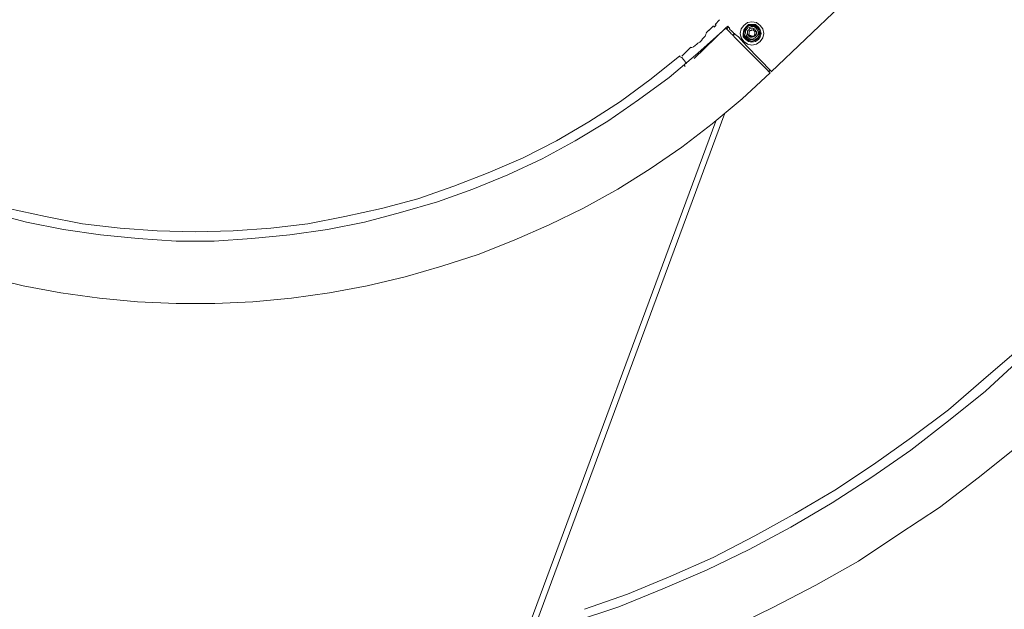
# Model space of a CAD drawing. Header units: millimetres. Extents: x 32.1 to 48.5, y -27.6 to 7.4.
# Tile 32 of 43: x 37.8 to 41.2, y -2.8 to -0.7. Entities that reach past the tile are written whole.
import ezdxf

# ---------------------------------------------------------------- set-up
doc = ezdxf.new("R2010")
doc.units = ezdxf.units.MM
doc.header["$MEASUREMENT"] = 0
doc.layers.add('Livello 1', color=7, linetype='Continuous', lineweight=0)

# ---------------------------------------------------------------- blocks, each defined once
blk = doc.blocks.new('Block_0')
at = {"layer": 'Livello 1', "color": 250, "lineweight": 5, "true_color": 0x1d1d1b}
for points, knots in [([(42.7322, 2.2116), (42.7322, 2.2116), (42.7703, 2.0453), (42.7703, 2.0453), (42.7703, 2.0453), (42.8018, 1.8791), (42.8018, 1.8791), (42.8018, 1.8791), (42.8273, 1.7094), (42.8273, 1.7094), (42.8273, 1.7094), (42.846, 1.5403), (42.846, 1.5403), (42.846, 1.5403), (42.8588, 1.3709), (42.8588, 1.3709), (42.8588, 1.3709), (42.8652, 1.2014), (42.8652, 1.2014), (42.8652, 1.2014), (42.862, 1.0318), (42.862, 1.0318), (42.862, 1.0318), (42.8556, 0.8626), (42.8556, 0.8626), (42.8556, 0.8626), (42.8428, 0.6932), (42.8428, 0.6932), (42.8428, 0.6932), (42.8209, 0.5235), (42.8209, 0.5235), (42.8209, 0.5235), (42.7956, 0.3544), (42.7956, 0.3544), (42.7956, 0.3544), (42.7607, 0.1881), (42.7607, 0.1881), (42.7607, 0.1881), (42.7194, 0.0249), (42.7194, 0.0249), (42.7194, 0.0249), (42.6755, -0.1414), (42.6755, -0.1414), (42.6755, -0.1414), (42.6217, -0.3015), (42.6217, -0.3015), (42.6217, -0.3015), (42.5615, -0.4616), (42.5615, -0.4616), (42.5615, -0.4616), (42.4983, -0.6185), (42.4983, -0.6185), (42.4983, -0.6185), (42.4256, -0.7754), (42.4256, -0.7754), (42.4256, -0.7754), (42.35, -0.9259), (42.35, -0.9259), (42.35, -0.9259), (42.2677, -1.0732), (42.2677, -1.0732), (42.2677, -1.0732), (42.1792, -1.2205), (42.1792, -1.2205), (42.1792, -1.2205), (42.0841, -1.3619), (42.0841, -1.3619), (42.0841, -1.3619), (41.9832, -1.4999), (41.9832, -1.4999), (41.9832, -1.4999), (41.879, -1.635), (41.879, -1.635), (41.879, -1.635), (41.7711, -1.7663), (41.7711, -1.7663), (41.7711, -1.7663), (41.6542, -1.892), (41.6542, -1.892), (41.6542, -1.892), (41.5341, -2.0143), (41.5341, -2.0143), (41.5341, -2.0143), (41.4107, -2.1304), (41.4107, -2.1304), (41.4107, -2.1304), (41.2815, -2.2434), (41.2815, -2.2434), (41.2815, -2.2434), (41.1486, -2.3499), (41.1486, -2.3499), (41.1486, -2.3499), (41.0125, -2.4535), (41.0125, -2.4535), (41.0125, -2.4535), (40.8705, -2.5476), (40.8705, -2.5476), (40.8705, -2.5476), (40.728, -2.6419), (40.728, -2.6419), (40.728, -2.6419), (40.5794, -2.7266), (40.5794, -2.7266), (40.5794, -2.7266), (40.4278, -2.8049), (40.4278, -2.8049), (40.4278, -2.8049), (40.2728, -2.8803), (40.2728, -2.8803), (40.2728, -2.8803), (40.118, -2.9493), (40.118, -2.9493), (40.118, -2.9493), (39.9568, -3.0121), (39.9568, -3.0121), (39.9568, -3.0121), (39.7957, -3.0683), (39.7957, -3.0683), (39.7957, -3.0683), (39.631, -3.1187), (39.631, -3.1187)], [0, 0, 0, 0, 1, 1, 1, 2, 2, 2, 3, 3, 3, 4, 4, 4, 5, 5, 5, 6, 6, 6, 7, 7, 7, 8, 8, 8, 9, 9, 9, 10, 10, 10, 11, 11, 11, 12, 12, 12, 13, 13, 13, 14, 14, 14, 15, 15, 15, 16, 16, 16, 17, 17, 17, 18, 18, 18, 19, 19, 19, 20, 20, 20, 21, 21, 21, 22, 22, 22, 23, 23, 23, 24, 24, 24, 25, 25, 25, 26, 26, 26, 27, 27, 27, 28, 28, 28, 29, 29, 29, 30, 30, 30, 31, 31, 31, 32, 32, 32, 33, 33, 33, 34, 34, 34, 35, 35, 35, 36, 36, 36, 37, 37, 37, 38, 38, 38, 39, 39, 39, 40, 40, 40, 40]), ([(39.5836, -2.9021), (39.5836, -2.9021), (39.7293, -2.8552), (39.7293, -2.8552), (39.7293, -2.8552), (39.8873, -2.802), (39.8873, -2.802), (39.8873, -2.802), (40.0421, -2.7391), (40.0421, -2.7391), (40.0421, -2.7391), (40.1971, -2.673), (40.1971, -2.673), (40.1971, -2.673), (40.3455, -2.6011), (40.3455, -2.6011), (40.3455, -2.6011), (40.4909, -2.5225), (40.4909, -2.5225), (40.4909, -2.5225), (40.6364, -2.4378), (40.6364, -2.4378), (40.6364, -2.4378), (40.7754, -2.347), (40.7754, -2.347), (40.7754, -2.347), (40.9115, -2.2527), (40.9115, -2.2527), (40.9115, -2.2527), (41.0445, -2.1493), (41.0445, -2.1493), (41.0445, -2.1493), (41.1736, -2.0457), (41.1736, -2.0457), (41.1736, -2.0457), (41.297, -1.9328), (41.297, -1.9328), (41.297, -1.9328), (41.4171, -1.8198), (41.4171, -1.8198), (41.4171, -1.8198), (41.5341, -1.6976), (41.5341, -1.6976), (41.5341, -1.6976), (41.6419, -1.575), (41.6419, -1.575), (41.6419, -1.575), (41.7493, -1.4464), (41.7493, -1.4464), (41.7493, -1.4464), (41.8471, -1.3116), (41.8471, -1.3116), (41.8471, -1.3116), (41.9419, -1.1765), (41.9419, -1.1765), (41.9419, -1.1765), (42.0306, -1.0356), (42.0306, -1.0356), (42.0306, -1.0356), (42.1161, -0.8912), (42.1161, -0.8912), (42.1161, -0.8912), (42.1917, -0.7468), (42.1917, -0.7468), (42.1917, -0.7468), (42.2645, -0.5963), (42.2645, -0.5963), (42.2645, -0.5963), (42.3308, -0.4426), (42.3308, -0.4426), (42.3308, -0.4426), (42.391, -0.2889), (42.391, -0.2889), (42.391, -0.2889), (42.4445, -0.132), (42.4445, -0.132), (42.4445, -0.132), (42.492, 0.028), (42.492, 0.028), (42.492, 0.028), (42.5332, 0.1881), (42.5332, 0.1881), (42.5332, 0.1881), (42.5679, 0.3512), (42.5679, 0.3512), (42.5679, 0.3512), (42.5966, 0.5145), (42.5966, 0.5145), (42.5966, 0.5145), (42.6153, 0.6772), (42.6153, 0.6772), (42.6153, 0.6772), (42.6313, 0.8437), (42.6313, 0.8437), (42.6313, 0.8437), (42.6406, 1.0067), (42.6406, 1.0067), (42.6406, 1.0067), (42.6406, 1.1732), (42.6406, 1.1732), (42.6406, 1.1732), (42.6374, 1.3394), (42.6374, 1.3394), (42.6374, 1.3394), (42.6249, 1.5057), (42.6249, 1.5057), (42.6249, 1.5057), (42.6089, 1.6687), (42.6089, 1.6687), (42.6089, 1.6687), (42.5839, 1.832), (42.5839, 1.832), (42.5839, 1.832), (42.5522, 1.995), (42.5522, 1.995), (42.5522, 1.995), (42.5205, 2.1458), (42.5205, 2.1458)], [0, 0, 0, 0, 1, 1, 1, 2, 2, 2, 3, 3, 3, 4, 4, 4, 5, 5, 5, 6, 6, 6, 7, 7, 7, 8, 8, 8, 9, 9, 9, 10, 10, 10, 11, 11, 11, 12, 12, 12, 13, 13, 13, 14, 14, 14, 15, 15, 15, 16, 16, 16, 17, 17, 17, 18, 18, 18, 19, 19, 19, 20, 20, 20, 21, 21, 21, 22, 22, 22, 23, 23, 23, 24, 24, 24, 25, 25, 25, 26, 26, 26, 27, 27, 27, 28, 28, 28, 29, 29, 29, 30, 30, 30, 31, 31, 31, 32, 32, 32, 33, 33, 33, 34, 34, 34, 35, 35, 35, 36, 36, 36, 37, 37, 37, 38, 38, 38, 39, 39, 39, 39]), ([(42.533, 1.9454), (42.533, 1.9454), (42.5612, 1.7853), (42.5612, 1.7853), (42.5612, 1.7853), (42.5836, 1.6255), (42.5836, 1.6255), (42.5836, 1.6255), (42.599, 1.4622), (42.599, 1.4622), (42.599, 1.4622), (42.6054, 1.3021), (42.6054, 1.3021), (42.6054, 1.3021), (42.6086, 1.1391), (42.6086, 1.1391), (42.6086, 1.1391), (42.6054, 0.979), (42.6054, 0.979), (42.6054, 0.979), (42.5961, 0.8157), (42.5961, 0.8157), (42.5961, 0.8157), (42.5804, 0.6559), (42.5804, 0.6559), (42.5804, 0.6559), (42.558, 0.4958), (42.558, 0.4958), (42.558, 0.4958), (42.5298, 0.336), (42.5298, 0.336), (42.5298, 0.336), (42.4949, 0.1759), (42.4949, 0.1759), (42.4949, 0.1759), (42.4539, 0.0193), (42.4539, 0.0193), (42.4539, 0.0193), (42.4064, -0.135), (42.4064, -0.135), (42.4064, -0.135), (42.3558, -0.2887), (42.3558, -0.2887), (42.3558, -0.2887), (42.2959, -0.4392), (42.2959, -0.4392), (42.2959, -0.4392), (42.2328, -0.5865), (42.2328, -0.5865), (42.2328, -0.5865), (42.1598, -0.7338), (42.1598, -0.7338), (42.1598, -0.7338), (42.0839, -0.8784), (42.0839, -0.8784), (42.0839, -0.8784), (42.0047, -1.0162), (42.0047, -1.0162), (42.0047, -1.0162), (41.9166, -1.1544), (41.9166, -1.1544), (41.9166, -1.1544), (41.8249, -1.286), (41.8249, -1.286), (41.8249, -1.286), (41.7266, -1.4179), (41.7266, -1.4179), (41.7266, -1.4179), (41.6257, -1.5433), (41.6257, -1.5433), (41.6257, -1.5433), (41.5183, -1.6659), (41.5183, -1.6659), (41.5183, -1.6659), (41.4046, -1.7847), (41.4046, -1.7847), (41.4046, -1.7847), (41.2909, -1.8979), (41.2909, -1.8979), (41.2909, -1.8979), (41.1675, -2.0044), (41.1675, -2.0044), (41.1675, -2.0044), (41.0442, -2.1112), (41.0442, -2.1112), (41.0442, -2.1112), (40.9145, -2.2085), (40.9145, -2.2085), (40.9145, -2.2085), (40.7815, -2.3025), (40.7815, -2.3025), (40.7815, -2.3025), (40.6457, -2.3936), (40.6457, -2.3936), (40.6457, -2.3936), (40.5066, -2.4751), (40.5066, -2.4751), (40.5066, -2.4751), (40.3644, -2.5537), (40.3644, -2.5537), (40.3644, -2.5537), (40.2189, -2.6288), (40.2189, -2.6288), (40.2189, -2.6288), (40.0703, -2.6946), (40.0703, -2.6946), (40.0703, -2.6946), (39.9187, -2.7575), (39.9187, -2.7575), (39.9187, -2.7575), (39.7669, -2.8108), (39.7669, -2.8108)], [0, 0, 0, 0, 1, 1, 1, 2, 2, 2, 3, 3, 3, 4, 4, 4, 5, 5, 5, 6, 6, 6, 7, 7, 7, 8, 8, 8, 9, 9, 9, 10, 10, 10, 11, 11, 11, 12, 12, 12, 13, 13, 13, 14, 14, 14, 15, 15, 15, 16, 16, 16, 17, 17, 17, 18, 18, 18, 19, 19, 19, 20, 20, 20, 21, 21, 21, 22, 22, 22, 23, 23, 23, 24, 24, 24, 25, 25, 25, 26, 26, 26, 27, 27, 27, 28, 28, 28, 29, 29, 29, 30, 30, 30, 31, 31, 31, 32, 32, 32, 33, 33, 33, 34, 34, 34, 35, 35, 35, 36, 36, 36, 37, 37, 37, 37]), ([(40.2283, -0.7623), (40.2283, -0.7623), (40.2283, -0.7623), (40.2283, -0.7623), (40.2283, -0.7623), (40.2283, -0.7591), (40.2283, -0.7591), (40.2283, -0.7591), (40.2253, -0.7591), (40.2253, -0.7591)], [0, 0, 0, 0, 1, 1, 1, 2, 2, 2, 3, 3, 3, 3]), ([(40.3266, -0.7623), (40.3266, -0.7623), (40.3393, -0.7527), (40.3393, -0.7527), (40.3393, -0.7527), (40.3548, -0.7498), (40.3548, -0.7498), (40.3548, -0.7498), (40.3708, -0.7527), (40.3708, -0.7527), (40.3708, -0.7527), (40.3836, -0.7623), (40.3836, -0.7623), (40.3836, -0.7623), (40.3929, -0.7746), (40.3929, -0.7746), (40.3929, -0.7746), (40.3961, -0.7905), (40.3961, -0.7905), (40.3961, -0.7905), (40.3929, -0.806), (40.3929, -0.806), (40.3929, -0.806), (40.3836, -0.8185), (40.3836, -0.8185), (40.3836, -0.8185), (40.3708, -0.8281), (40.3708, -0.8281), (40.3708, -0.8281), (40.3548, -0.8313), (40.3548, -0.8313), (40.3548, -0.8313), (40.3393, -0.8281), (40.3393, -0.8281), (40.3393, -0.8281), (40.3266, -0.8185), (40.3266, -0.8185), (40.3266, -0.8185), (40.317, -0.806), (40.317, -0.806), (40.317, -0.806), (40.3138, -0.7905), (40.3138, -0.7905), (40.3138, -0.7905), (40.317, -0.7746), (40.317, -0.7746), (40.317, -0.7746), (40.3266, -0.7623), (40.3266, -0.7623)], [0, 0, 0, 0, 1, 1, 1, 2, 2, 2, 3, 3, 3, 4, 4, 4, 5, 5, 5, 6, 6, 6, 7, 7, 7, 8, 8, 8, 9, 9, 9, 10, 10, 10, 11, 11, 11, 12, 12, 12, 13, 13, 13, 14, 14, 14, 15, 15, 15, 16, 16, 16, 16]), ([(40.333, -0.7684), (40.333, -0.7684), (40.3423, -0.7591), (40.3423, -0.7591), (40.3423, -0.7591), (40.3548, -0.7591), (40.3548, -0.7591), (40.3548, -0.7591), (40.3676, -0.7591), (40.3676, -0.7591), (40.3676, -0.7591), (40.3772, -0.7684), (40.3772, -0.7684), (40.3772, -0.7684), (40.3836, -0.7777), (40.3836, -0.7777), (40.3836, -0.7777), (40.3865, -0.7905), (40.3865, -0.7905), (40.3865, -0.7905), (40.3836, -0.8028), (40.3836, -0.8028), (40.3836, -0.8028), (40.3772, -0.8124), (40.3772, -0.8124), (40.3772, -0.8124), (40.3676, -0.8185), (40.3676, -0.8185), (40.3676, -0.8185), (40.3548, -0.8217), (40.3548, -0.8217), (40.3548, -0.8217), (40.3423, -0.8185), (40.3423, -0.8185), (40.3423, -0.8185), (40.333, -0.8124), (40.333, -0.8124), (40.333, -0.8124), (40.3234, -0.8028), (40.3234, -0.8028), (40.3234, -0.8028), (40.3234, -0.7905), (40.3234, -0.7905), (40.3234, -0.7905), (40.3266, -0.7777), (40.3266, -0.7777), (40.3266, -0.7777), (40.333, -0.7684), (40.333, -0.7684)], [0, 0, 0, 0, 1, 1, 1, 2, 2, 2, 3, 3, 3, 4, 4, 4, 5, 5, 5, 6, 6, 6, 7, 7, 7, 8, 8, 8, 9, 9, 9, 10, 10, 10, 11, 11, 11, 12, 12, 12, 13, 13, 13, 14, 14, 14, 15, 15, 15, 16, 16, 16, 16]), ([(36.5397, -0.7727), (36.5397, -0.7727), (36.6375, -0.8603), (36.6375, -0.8603), (36.6375, -0.8603), (36.739, -0.9453), (36.739, -0.9453), (36.739, -0.9453), (36.8463, -1.0236), (36.8463, -1.0236), (36.8463, -1.0236), (36.9569, -1.099), (36.9569, -1.099), (36.9569, -1.099), (37.0706, -1.1677), (37.0706, -1.1677), (37.0706, -1.1677), (37.1876, -1.2306), (37.1876, -1.2306), (37.1876, -1.2306), (37.3045, -1.2871), (37.3045, -1.2871), (37.3045, -1.2871), (37.4278, -1.3374), (37.4278, -1.3374), (37.4278, -1.3374), (37.5544, -1.3811), (37.5544, -1.3811), (37.5544, -1.3811), (37.6809, -1.4187), (37.6809, -1.4187), (37.6809, -1.4187), (37.8101, -1.4533), (37.8101, -1.4533), (37.8101, -1.4533), (37.9398, -1.4783), (37.9398, -1.4783), (37.9398, -1.4783), (38.0695, -1.497), (38.0695, -1.497), (38.0695, -1.497), (38.2022, -1.5098), (38.2022, -1.5098), (38.2022, -1.5098), (38.3351, -1.5191), (38.3351, -1.5191), (38.3351, -1.5191), (38.4678, -1.5191), (38.4678, -1.5191), (38.4678, -1.5191), (38.6004, -1.5098), (38.6004, -1.5098), (38.6004, -1.5098), (38.7333, -1.497), (38.7333, -1.497), (38.7333, -1.497), (38.8663, -1.4783), (38.8663, -1.4783), (38.8663, -1.4783), (38.9955, -1.4533), (38.9955, -1.4533), (38.9955, -1.4533), (39.122, -1.4187), (39.122, -1.4187), (39.122, -1.4187), (39.2517, -1.3811), (39.2517, -1.3811), (39.2517, -1.3811), (39.3751, -1.3374), (39.3751, -1.3374), (39.3751, -1.3374), (39.4981, -1.2871), (39.4981, -1.2871), (39.4981, -1.2871), (39.6183, -1.2306), (39.6183, -1.2306), (39.6183, -1.2306), (39.7352, -1.1677), (39.7352, -1.1677), (39.7352, -1.1677), (39.8492, -1.099), (39.8492, -1.099), (39.8492, -1.099), (39.9566, -1.0236), (39.9566, -1.0236), (39.9566, -1.0236), (40.0642, -0.9453), (40.0642, -0.9453), (40.0642, -0.9453), (40.1654, -0.8603), (40.1654, -0.8603), (40.1654, -0.8603), (40.2632, -0.7727), (40.2632, -0.7727)], [0, 0, 0, 0, 1, 1, 1, 2, 2, 2, 3, 3, 3, 4, 4, 4, 5, 5, 5, 6, 6, 6, 7, 7, 7, 8, 8, 8, 9, 9, 9, 10, 10, 10, 11, 11, 11, 12, 12, 12, 13, 13, 13, 14, 14, 14, 15, 15, 15, 16, 16, 16, 17, 17, 17, 18, 18, 18, 19, 19, 19, 20, 20, 20, 21, 21, 21, 22, 22, 22, 23, 23, 23, 24, 24, 24, 25, 25, 25, 26, 26, 26, 27, 27, 27, 28, 28, 28, 29, 29, 29, 30, 30, 30, 31, 31, 31, 31]), ([(40.1936, -0.7905), (40.1936, -0.7905), (40.1936, -0.7905), (40.1936, -0.7905), (40.1936, -0.7905), (40.1904, -0.7999), (40.1904, -0.7999), (40.1904, -0.7999), (40.1811, -0.8092), (40.1811, -0.8092), (40.1811, -0.8092), (40.1779, -0.8156), (40.1779, -0.8156), (40.1779, -0.8156), (40.1715, -0.8217), (40.1715, -0.8217), (40.1715, -0.8217), (40.1651, -0.8249), (40.1651, -0.8249), (40.1651, -0.8249), (40.1619, -0.8281), (40.1619, -0.8281), (40.1619, -0.8281), (40.1494, -0.8377), (40.1494, -0.8377), (40.1494, -0.8377), (40.1433, -0.8406), (40.1433, -0.8406), (40.1433, -0.8406), (40.1401, -0.8406), (40.1401, -0.8406), (40.1401, -0.8406), (40.1433, -0.8406), (40.1433, -0.8406)], [0, 0, 0, 0, 1, 1, 1, 2, 2, 2, 3, 3, 3, 4, 4, 4, 5, 5, 5, 6, 6, 6, 7, 7, 7, 8, 8, 8, 9, 9, 9, 10, 10, 10, 11, 11, 11, 11]), ([(40.2221, -0.7684), (40.2221, -0.7684), (40.2221, -0.7652), (40.2221, -0.7652), (40.2221, -0.7652), (40.2189, -0.7652), (40.2189, -0.7652)], [0, 0, 0, 0, 1, 1, 1, 2, 2, 2, 2]), ([(40.2885, -0.7977), (40.2885, -0.7977), (40.2853, -0.7945), (40.2853, -0.7945), (40.2853, -0.7945), (40.2823, -0.7916), (40.2823, -0.7916), (40.2823, -0.7916), (40.2791, -0.7884), (40.2791, -0.7884), (40.2791, -0.7884), (40.2759, -0.7852), (40.2759, -0.7852), (40.2759, -0.7852), (40.2728, -0.782), (40.2728, -0.782), (40.2728, -0.782), (40.2696, -0.7788), (40.2696, -0.7788), (40.2696, -0.7788), (40.2664, -0.7759), (40.2664, -0.7759), (40.2664, -0.7759), (40.2632, -0.7727), (40.2632, -0.7727)], [0, 0, 0, 0, 1, 1, 1, 2, 2, 2, 3, 3, 3, 4, 4, 4, 5, 5, 5, 6, 6, 6, 7, 7, 7, 8, 8, 8, 8]), ([(40.2917, -0.7905), (40.2917, -0.7905), (40.2885, -0.7873), (40.2885, -0.7873), (40.2885, -0.7873), (40.2853, -0.7841), (40.2853, -0.7841), (40.2853, -0.7841), (40.2821, -0.7809), (40.2821, -0.7809), (40.2821, -0.7809), (40.2789, -0.7777), (40.2789, -0.7777), (40.2789, -0.7777), (40.2757, -0.7746), (40.2757, -0.7746), (40.2757, -0.7746), (40.2757, -0.7716), (40.2757, -0.7716), (40.2757, -0.7716), (40.2728, -0.7684), (40.2728, -0.7684), (40.2728, -0.7684), (40.2696, -0.7652), (40.2696, -0.7652)], [0, 0, 0, 0, 1, 1, 1, 2, 2, 2, 3, 3, 3, 4, 4, 4, 5, 5, 5, 6, 6, 6, 7, 7, 7, 8, 8, 8, 8]), ([(40.2949, -0.7937), (40.2949, -0.7937), (40.2949, -0.7937), (40.2949, -0.7937), (40.2949, -0.7937), (40.2949, -0.7905), (40.2949, -0.7905), (40.2949, -0.7905), (40.2917, -0.7905), (40.2917, -0.7905)], [0, 0, 0, 0, 1, 1, 1, 2, 2, 2, 3, 3, 3, 3]), ([(40.3359, -0.7698), (40.3359, -0.7698), (40.3295, -0.7759), (40.3295, -0.7759), (40.3295, -0.7759), (40.3263, -0.7884), (40.3263, -0.7884), (40.3263, -0.7884), (40.3295, -0.7977), (40.3295, -0.7977), (40.3295, -0.7977), (40.3359, -0.8073), (40.3359, -0.8073), (40.3359, -0.8073), (40.3455, -0.8137), (40.3455, -0.8137), (40.3455, -0.8137), (40.3551, -0.8137), (40.3551, -0.8137), (40.3551, -0.8137), (40.3644, -0.8137), (40.3644, -0.8137), (40.3644, -0.8137), (40.3737, -0.8073), (40.3737, -0.8073), (40.3737, -0.8073), (40.3801, -0.7977), (40.3801, -0.7977), (40.3801, -0.7977), (40.3801, -0.7884), (40.3801, -0.7884), (40.3801, -0.7884), (40.3801, -0.7788), (40.3801, -0.7788), (40.3801, -0.7788), (40.3737, -0.7698), (40.3737, -0.7698), (40.3737, -0.7698), (40.3644, -0.7634), (40.3644, -0.7634), (40.3644, -0.7634), (40.3551, -0.7602), (40.3551, -0.7602), (40.3551, -0.7602), (40.3455, -0.7634), (40.3455, -0.7634), (40.3455, -0.7634), (40.3359, -0.7698), (40.3359, -0.7698)], [0, 0, 0, 0, 1, 1, 1, 2, 2, 2, 3, 3, 3, 4, 4, 4, 5, 5, 5, 6, 6, 6, 7, 7, 7, 8, 8, 8, 9, 9, 9, 10, 10, 10, 11, 11, 11, 12, 12, 12, 13, 13, 13, 14, 14, 14, 15, 15, 15, 16, 16, 16, 16]), ([(40.3362, -0.7684), (40.3362, -0.7684), (40.3298, -0.7777), (40.3298, -0.7777), (40.3298, -0.7777), (40.3266, -0.7905), (40.3266, -0.7905), (40.3266, -0.7905), (40.3266, -0.7999), (40.3266, -0.7999), (40.3266, -0.7999), (40.333, -0.8092), (40.333, -0.8092), (40.333, -0.8092), (40.3423, -0.8156), (40.3423, -0.8156), (40.3423, -0.8156), (40.3548, -0.8185), (40.3548, -0.8185), (40.3548, -0.8185), (40.3644, -0.8156), (40.3644, -0.8156), (40.3644, -0.8156), (40.374, -0.8092), (40.374, -0.8092), (40.374, -0.8092), (40.3804, -0.7999), (40.3804, -0.7999), (40.3804, -0.7999), (40.3836, -0.7905), (40.3836, -0.7905), (40.3836, -0.7905), (40.3804, -0.7809), (40.3804, -0.7809), (40.3804, -0.7809), (40.374, -0.7716), (40.374, -0.7716), (40.374, -0.7716), (40.3676, -0.7652), (40.3676, -0.7652), (40.3676, -0.7652), (40.3548, -0.7623), (40.3548, -0.7623), (40.3548, -0.7623), (40.3455, -0.7623), (40.3455, -0.7623), (40.3455, -0.7623), (40.3362, -0.7684), (40.3362, -0.7684)], [0, 0, 0, 0, 1, 1, 1, 2, 2, 2, 3, 3, 3, 4, 4, 4, 5, 5, 5, 6, 6, 6, 7, 7, 7, 8, 8, 8, 9, 9, 9, 10, 10, 10, 11, 11, 11, 12, 12, 12, 13, 13, 13, 14, 14, 14, 15, 15, 15, 16, 16, 16, 16]), ([(40.3391, -0.8041), (40.3391, -0.8041), (40.3359, -0.7977), (40.3359, -0.7977), (40.3359, -0.7977), (40.3327, -0.7884), (40.3327, -0.7884), (40.3327, -0.7884), (40.3327, -0.782), (40.3327, -0.782), (40.3327, -0.782), (40.3391, -0.7727), (40.3391, -0.7727), (40.3391, -0.7727), (40.3455, -0.7698), (40.3455, -0.7698), (40.3455, -0.7698), (40.3519, -0.7666), (40.3519, -0.7666), (40.3519, -0.7666), (40.3615, -0.7666), (40.3615, -0.7666), (40.3615, -0.7666), (40.3673, -0.7698), (40.3673, -0.7698), (40.3673, -0.7698), (40.3737, -0.7788), (40.3737, -0.7788), (40.3737, -0.7788), (40.3769, -0.7852), (40.3769, -0.7852), (40.3769, -0.7852), (40.3769, -0.7945), (40.3769, -0.7945), (40.3769, -0.7945), (40.3705, -0.8009), (40.3705, -0.8009), (40.3705, -0.8009), (40.3644, -0.8073), (40.3644, -0.8073), (40.3644, -0.8073), (40.3551, -0.8105), (40.3551, -0.8105), (40.3551, -0.8105), (40.3487, -0.8105), (40.3487, -0.8105), (40.3487, -0.8105), (40.3391, -0.8041), (40.3391, -0.8041)], [0, 0, 0, 0, 1, 1, 1, 2, 2, 2, 3, 3, 3, 4, 4, 4, 5, 5, 5, 6, 6, 6, 7, 7, 7, 8, 8, 8, 9, 9, 9, 10, 10, 10, 11, 11, 11, 12, 12, 12, 13, 13, 13, 14, 14, 14, 15, 15, 15, 16, 16, 16, 16]), ([(40.3455, -0.8009), (40.3455, -0.8009), (40.3391, -0.7945), (40.3391, -0.7945), (40.3391, -0.7945), (40.3391, -0.7884), (40.3391, -0.7884), (40.3391, -0.7884), (40.3391, -0.782), (40.3391, -0.782), (40.3391, -0.782), (40.3423, -0.7788), (40.3423, -0.7788), (40.3423, -0.7788), (40.3487, -0.7727), (40.3487, -0.7727), (40.3487, -0.7727), (40.3519, -0.7727), (40.3519, -0.7727), (40.3519, -0.7727), (40.3583, -0.7727), (40.3583, -0.7727), (40.3583, -0.7727), (40.3644, -0.7759), (40.3644, -0.7759), (40.3644, -0.7759), (40.3673, -0.782), (40.3673, -0.782), (40.3673, -0.782), (40.3705, -0.7852), (40.3705, -0.7852), (40.3705, -0.7852), (40.3705, -0.7916), (40.3705, -0.7916), (40.3705, -0.7916), (40.3673, -0.7977), (40.3673, -0.7977), (40.3673, -0.7977), (40.3615, -0.8009), (40.3615, -0.8009), (40.3615, -0.8009), (40.3551, -0.8041), (40.3551, -0.8041), (40.3551, -0.8041), (40.3487, -0.8041), (40.3487, -0.8041), (40.3487, -0.8041), (40.3455, -0.8009), (40.3455, -0.8009)], [0, 0, 0, 0, 1, 1, 1, 2, 2, 2, 3, 3, 3, 4, 4, 4, 5, 5, 5, 6, 6, 6, 7, 7, 7, 8, 8, 8, 9, 9, 9, 10, 10, 10, 11, 11, 11, 12, 12, 12, 13, 13, 13, 14, 14, 14, 15, 15, 15, 16, 16, 16, 16]), ([(40.3455, -0.7841), (40.3455, -0.7841), (40.3455, -0.7873), (40.3455, -0.7873), (40.3455, -0.7873), (40.3455, -0.7937), (40.3455, -0.7937), (40.3455, -0.7937), (40.3455, -0.7967), (40.3455, -0.7967), (40.3455, -0.7967), (40.3484, -0.7999), (40.3484, -0.7999), (40.3484, -0.7999), (40.3516, -0.7999), (40.3516, -0.7999), (40.3516, -0.7999), (40.358, -0.7999), (40.358, -0.7999), (40.358, -0.7999), (40.3612, -0.7999), (40.3612, -0.7999), (40.3612, -0.7999), (40.3644, -0.7967), (40.3644, -0.7967), (40.3644, -0.7967), (40.3644, -0.7905), (40.3644, -0.7905), (40.3644, -0.7905), (40.3644, -0.7873), (40.3644, -0.7873), (40.3644, -0.7873), (40.3644, -0.7841), (40.3644, -0.7841), (40.3644, -0.7841), (40.3612, -0.7809), (40.3612, -0.7809), (40.3612, -0.7809), (40.3548, -0.7777), (40.3548, -0.7777), (40.3548, -0.7777), (40.3516, -0.7809), (40.3516, -0.7809), (40.3516, -0.7809), (40.3484, -0.7809), (40.3484, -0.7809), (40.3484, -0.7809), (40.3455, -0.7841), (40.3455, -0.7841)], [0, 0, 0, 0, 1, 1, 1, 2, 2, 2, 3, 3, 3, 4, 4, 4, 5, 5, 5, 6, 6, 6, 7, 7, 7, 8, 8, 8, 9, 9, 9, 10, 10, 10, 11, 11, 11, 12, 12, 12, 13, 13, 13, 14, 14, 14, 15, 15, 15, 16, 16, 16, 16]), ([(40.3583, -0.7788), (40.3583, -0.7788), (40.3615, -0.7759), (40.3615, -0.7759), (40.3615, -0.7759), (40.3615, -0.7727), (40.3615, -0.7727)], [0, 0, 0, 0, 1, 1, 1, 2, 2, 2, 2]), ([(40.3673, -0.7788), (40.3673, -0.7788), (40.3673, -0.782), (40.3673, -0.782), (40.3673, -0.782), (40.3644, -0.7852), (40.3644, -0.7852)], [0, 0, 0, 0, 1, 1, 1, 2, 2, 2, 2]), ([(40.2885, -0.7977), (40.2885, -0.7977), (40.2885, -0.7977), (40.2885, -0.7977), (40.2885, -0.7977), (40.2917, -0.7977), (40.2917, -0.7977), (40.2917, -0.7977), (40.2917, -0.8009), (40.2917, -0.8009)], [0, 0, 0, 0, 1, 1, 1, 2, 2, 2, 3, 3, 3, 3]), ([(40.317, -0.8028), (40.317, -0.8028), (40.317, -0.806), (40.317, -0.806), (40.317, -0.806), (40.3202, -0.8124), (40.3202, -0.8124)], [0, 0, 0, 0, 1, 1, 1, 2, 2, 2, 2]), ([(40.3327, -0.8041), (40.3327, -0.8041), (40.3327, -0.8009), (40.3327, -0.8009), (40.3327, -0.8009), (40.3359, -0.8009), (40.3359, -0.8009)], [0, 0, 0, 0, 1, 1, 1, 2, 2, 2, 2]), ([(40.3362, -0.8249), (40.3362, -0.8249), (40.3362, -0.8249), (40.3362, -0.8249), (40.3362, -0.8249), (40.3393, -0.8281), (40.3393, -0.8281)], [0, 0, 0, 0, 1, 1, 1, 2, 2, 2, 2]), ([(38.4014, -1.4868), (38.4014, -1.4868), (38.2685, -1.4837), (38.2685, -1.4837), (38.2685, -1.4837), (38.1391, -1.4743), (38.1391, -1.4743), (38.1391, -1.4743), (38.0064, -1.4586), (38.0064, -1.4586), (38.0064, -1.4586), (37.8767, -1.4333), (37.8767, -1.4333), (37.8767, -1.4333), (37.7469, -1.4053), (37.7469, -1.4053), (37.7469, -1.4053), (37.6207, -1.3707), (37.6207, -1.3707), (37.6207, -1.3707), (37.4974, -1.3268), (37.4974, -1.3268), (37.4974, -1.3268), (37.374, -1.2796), (37.374, -1.2796), (37.374, -1.2796), (37.2539, -1.2266), (37.2539, -1.2266), (37.2539, -1.2266), (37.1369, -1.1669), (37.1369, -1.1669), (37.1369, -1.1669), (37.0232, -1.1011), (37.0232, -1.1011), (37.0232, -1.1011), (36.9127, -1.0289), (36.9127, -1.0289), (36.9127, -1.0289), (36.805, -0.9504), (36.805, -0.9504), (36.805, -0.9504), (36.7009, -0.8689), (36.7009, -0.8689)], [0, 0, 0, 0, 1, 1, 1, 2, 2, 2, 3, 3, 3, 4, 4, 4, 5, 5, 5, 6, 6, 6, 7, 7, 7, 8, 8, 8, 9, 9, 9, 10, 10, 10, 11, 11, 11, 12, 12, 12, 13, 13, 13, 14, 14, 14, 14]), ([(40.1023, -0.8689), (40.1023, -0.8689), (40.0008, -0.9504), (40.0008, -0.9504), (40.0008, -0.9504), (39.8934, -1.0289), (39.8934, -1.0289), (39.8934, -1.0289), (39.7829, -1.1011), (39.7829, -1.1011), (39.7829, -1.1011), (39.6691, -1.1669), (39.6691, -1.1669), (39.6691, -1.1669), (39.5522, -1.2266), (39.5522, -1.2266), (39.5522, -1.2266), (39.4289, -1.2796), (39.4289, -1.2796), (39.4289, -1.2796), (39.3087, -1.3268), (39.3087, -1.3268), (39.3087, -1.3268), (39.1822, -1.3707), (39.1822, -1.3707), (39.1822, -1.3707), (39.0557, -1.4053), (39.0557, -1.4053), (39.0557, -1.4053), (38.9262, -1.4333), (38.9262, -1.4333), (38.9262, -1.4333), (38.7965, -1.4586), (38.7965, -1.4586), (38.7965, -1.4586), (38.667, -1.4743), (38.667, -1.4743), (38.667, -1.4743), (38.5344, -1.4837), (38.5344, -1.4837), (38.5344, -1.4837), (38.4014, -1.4868), (38.4014, -1.4868)], [0, 0, 0, 0, 1, 1, 1, 2, 2, 2, 3, 3, 3, 4, 4, 4, 5, 5, 5, 6, 6, 6, 7, 7, 7, 8, 8, 8, 9, 9, 9, 10, 10, 10, 11, 11, 11, 12, 12, 12, 13, 13, 13, 14, 14, 14, 14]), ([(40.1212, -0.8912), (40.1212, -0.8912), (40.1148, -0.8819), (40.1148, -0.8819), (40.1148, -0.8819), (40.1084, -0.8755), (40.1084, -0.8755), (40.1084, -0.8755), (40.102, -0.8723), (40.102, -0.8723), (40.102, -0.8723), (40.102, -0.8691), (40.102, -0.8691)], [0, 0, 0, 0, 1, 1, 1, 2, 2, 2, 3, 3, 3, 4, 4, 4, 4]), ([(40.1244, -0.8974), (40.1244, -0.8974), (40.1244, -0.8944), (40.1244, -0.8944), (40.1244, -0.8944), (40.1212, -0.8912), (40.1212, -0.8912)], [0, 0, 0, 0, 1, 1, 1, 2, 2, 2, 2]), ([(40.4182, -0.9293), (40.4182, -0.9293), (40.3202, -1.0204), (40.3202, -1.0204), (40.3202, -1.0204), (40.2157, -1.1083), (40.2157, -1.1083), (40.2157, -1.1083), (40.1084, -1.1898), (40.1084, -1.1898), (40.1084, -1.1898), (39.9979, -1.2652), (39.9979, -1.2652), (39.9979, -1.2652), (39.8841, -1.3374), (39.8841, -1.3374), (39.8841, -1.3374), (39.764, -1.4032), (39.764, -1.4032), (39.764, -1.4032), (39.6438, -1.4626), (39.6438, -1.4626), (39.6438, -1.4626), (39.5205, -1.5162), (39.5205, -1.5162), (39.5205, -1.5162), (39.394, -1.566), (39.394, -1.566), (39.394, -1.566), (39.2674, -1.6067), (39.2674, -1.6067), (39.2674, -1.6067), (39.138, -1.6445), (39.138, -1.6445), (39.138, -1.6445), (39.0051, -1.676), (39.0051, -1.676), (39.0051, -1.676), (38.8724, -1.701), (38.8724, -1.701), (38.8724, -1.701), (38.7397, -1.7197), (38.7397, -1.7197), (38.7397, -1.7197), (38.6036, -1.7324), (38.6036, -1.7324), (38.6036, -1.7324), (38.471, -1.7386), (38.471, -1.7386), (38.471, -1.7386), (38.3351, -1.7386), (38.3351, -1.7386), (38.3351, -1.7386), (38.1993, -1.7324), (38.1993, -1.7324), (38.1993, -1.7324), (38.0663, -1.7197), (38.0663, -1.7197), (38.0663, -1.7197), (37.9302, -1.701), (37.9302, -1.701), (37.9302, -1.701), (37.7978, -1.676), (37.7978, -1.676), (37.7978, -1.676), (37.6681, -1.6445), (37.6681, -1.6445), (37.6681, -1.6445), (37.5384, -1.6067), (37.5384, -1.6067), (37.5384, -1.6067), (37.4089, -1.566), (37.4089, -1.566), (37.4089, -1.566), (37.2824, -1.5162), (37.2824, -1.5162), (37.2824, -1.5162), (37.1591, -1.4626), (37.1591, -1.4626), (37.1591, -1.4626), (37.0389, -1.4032), (37.0389, -1.4032), (37.0389, -1.4032), (36.922, -1.3374), (36.922, -1.3374), (36.922, -1.3374), (36.805, -1.2652), (36.805, -1.2652), (36.805, -1.2652), (36.6945, -1.1898), (36.6945, -1.1898), (36.6945, -1.1898), (36.5871, -1.1083), (36.5871, -1.1083), (36.5871, -1.1083), (36.4859, -1.0204), (36.4859, -1.0204), (36.4859, -1.0204), (36.3847, -0.9293), (36.3847, -0.9293)], [0, 0, 0, 0, 1, 1, 1, 2, 2, 2, 3, 3, 3, 4, 4, 4, 5, 5, 5, 6, 6, 6, 7, 7, 7, 8, 8, 8, 9, 9, 9, 10, 10, 10, 11, 11, 11, 12, 12, 12, 13, 13, 13, 14, 14, 14, 15, 15, 15, 16, 16, 16, 17, 17, 17, 18, 18, 18, 19, 19, 19, 20, 20, 20, 21, 21, 21, 22, 22, 22, 23, 23, 23, 24, 24, 24, 25, 25, 25, 26, 26, 26, 27, 27, 27, 28, 28, 28, 29, 29, 29, 30, 30, 30, 31, 31, 31, 32, 32, 32, 33, 33, 33, 33])]:
    blk.add_open_spline(points, degree=3, knots=knots, dxfattribs=at)
for points in [[(40.6625, -0.6962), (40.6625, -0.6962), (40.4227, -0.9251), (40.4227, -0.9251)], [(40.2411, -0.7434), (40.2411, -0.7434), (40.2253, -0.7591), (40.2253, -0.7591)], [(40.1526, -0.8784), (40.1526, -0.8784), (40.2634, -0.7716), (40.2634, -0.7716)], [(40.2032, -0.7791), (40.2032, -0.7791), (40.1936, -0.7884), (40.1936, -0.7884)], [(40.2189, -0.7652), (40.2189, -0.7652), (40.2032, -0.7809), (40.2032, -0.7809)], [(40.2283, -0.7623), (40.2283, -0.7623), (40.2221, -0.7684), (40.2221, -0.7684)], [(40.2696, -0.7652), (40.2696, -0.7652), (40.2634, -0.7716), (40.2634, -0.7716)], [(40.2634, -0.7746), (40.2634, -0.7746), (40.2634, -0.7716), (40.2634, -0.7716)], [(40.2728, -0.7684), (40.2728, -0.7684), (40.2666, -0.7746), (40.2666, -0.7746)], [(40.2949, -0.7905), (40.2949, -0.7905), (40.2885, -0.7967), (40.2885, -0.7967)], [(40.3074, -0.8028), (40.3074, -0.8028), (40.2949, -0.7937), (40.2949, -0.7937)], [(40.3391, -0.7945), (40.3391, -0.7945), (40.3455, -0.7916), (40.3455, -0.7916)], [(40.3612, -0.8041), (40.3612, -0.8041), (40.3644, -0.7916), (40.3644, -0.7916)], [(40.3673, -0.7698), (40.3673, -0.7698), (40.3705, -0.7666), (40.3705, -0.7666)], [(40.3708, -0.7746), (40.3708, -0.7746), (40.3708, -0.7684), (40.3708, -0.7684)], [(40.2917, -0.8009), (40.2917, -0.8009), (40.4182, -0.9293), (40.4182, -0.9293)], [(40.3362, -0.8345), (40.3362, -0.8345), (40.3074, -0.8028), (40.3074, -0.8028)], [(40.333, -0.806), (40.333, -0.806), (40.3393, -0.806), (40.3393, -0.806)], [(40.3359, -0.8041), (40.3359, -0.8041), (40.3359, -0.8073), (40.3359, -0.8073)], [(40.3487, -0.7977), (40.3487, -0.7977), (40.3455, -0.8009), (40.3455, -0.8009)], [(40.3519, -0.7977), (40.3519, -0.7977), (40.3487, -0.7977), (40.3487, -0.7977)], [(40.3548, -0.8134), (40.3548, -0.8134), (40.358, -0.8102), (40.358, -0.8102)], [(40.1401, -0.8385), (40.1401, -0.8385), (40.1084, -0.8702), (40.1084, -0.8702)], [(40.4246, -0.9253), (40.4246, -0.9253), (40.3362, -0.8345), (40.3362, -0.8345)], [(40.1209, -0.9064), (40.1209, -0.9064), (40.1177, -0.9035), (40.1177, -0.9035)], [(40.4182, -0.9192), (40.4182, -0.9192), (40.4118, -0.9253), (40.4118, -0.9253)], [(40.2285, -1.0987), (40.2285, -1.0987), (39.5298, -2.9839), (39.5298, -2.9839)], [(39.5487, -2.9932), (39.5487, -2.9932), (40.2602, -1.0708), (40.2602, -1.0708)]]:
    blk.add_open_spline(points, degree=3, dxfattribs=at)

msp = doc.modelspace()

# ---------------------------------------------------------------- block references
at = {"layer": 'Livello 1'}
msp.add_blockref('Block_0', (0, 0), dxfattribs=at)

doc.saveas('drawing.dxf')
